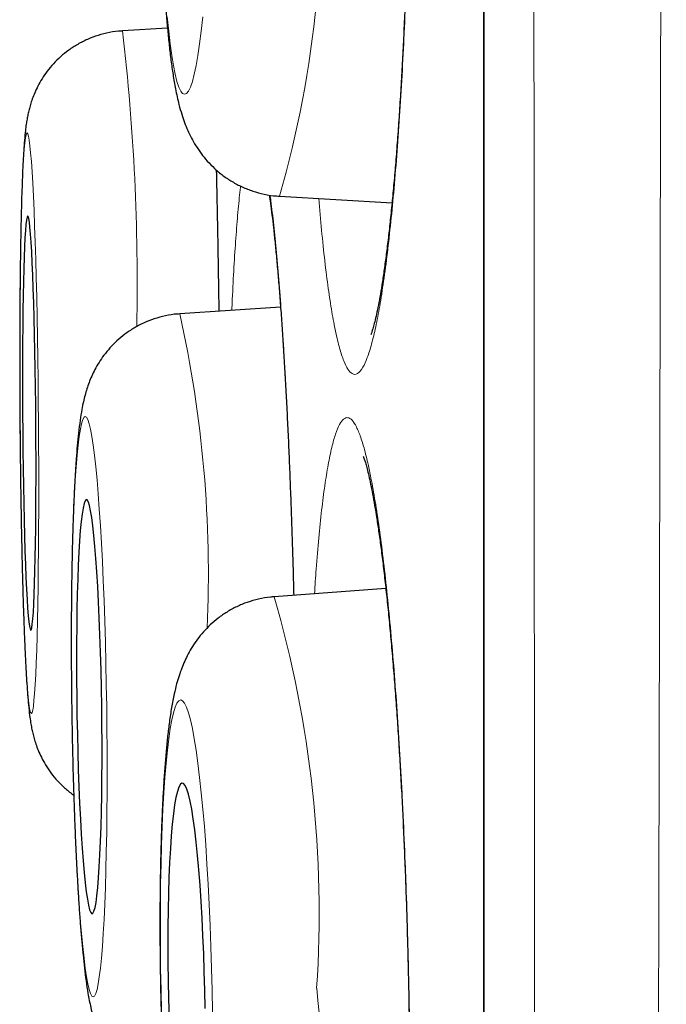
# Model space of a CAD drawing. Header units: millimetres. Extents: x 8 to 961, y 12 to 932.
# Tile 19 of 187: x 251.02 to 252.93, y 911.55 to 914.46. Entities that reach past the tile are written whole.
import ezdxf

# ---------------------------------------------------------------- set-up
doc = ezdxf.new("R2010")
doc.units = ezdxf.units.MM

msp = doc.modelspace()

# ---------------------------------------------------------------- linework, layer by layer
at = {"color": 8, "linetype": 'Continuous', "lineweight": 0}
msp.add_line((252.3899, 930.9136), (252.3899, 897.518), dxfattribs=at)
at = {"color": 7, "linetype": 'Continuous', "lineweight": 30}
for p, q in [((252.3875, 930.8833), (252.3875, 897.5484)), ((251.4533, 914.4348), (251.3201, 914.4268)), ((251.7844, 913.9377), (252.1174, 913.918)), ((251.7878, 913.6093), (251.4896, 913.5896)), ((252.0991, 912.7765), (251.7689, 912.7525))]:
    msp.add_line(p, q, dxfattribs=at)
at = {"color": 8, "linetype": 'Continuous', "lineweight": 0, "flags": 128}
for points in [[(251.4528, 914.4685), (251.4569, 914.4266), (251.4613, 914.3885), (251.466, 914.3543), (251.4709, 914.3243), (251.476, 914.2986), (251.4813, 914.2774), (251.4868, 914.2608), (251.4924, 914.2488), (251.498, 914.2416), (251.5038, 914.2392), (251.5096, 914.2416), (251.5154, 914.2488), (251.5211, 914.2608), (251.5268, 914.2774), (251.5324, 914.2986), (251.5379, 914.3243), (251.5432, 914.3543), (251.5483, 914.3885), (251.5532, 914.4266), (251.5578, 914.4685)], [(251.0718, 913.2662), (251.0712, 913.3304), (251.0706, 913.3942), (251.0697, 913.4573), (251.0687, 913.5194), (251.0676, 913.58), (251.0664, 913.6389), (251.065, 913.6957), (251.0635, 913.7501), (251.0619, 913.8017), (251.0602, 913.8504), (251.0585, 913.8958), (251.0566, 913.9377), (251.0547, 913.9759), (251.0527, 914.0101), (251.0507, 914.0401), (251.0486, 914.0658), (251.0465, 914.087), (251.0444, 914.1036), (251.0423, 914.1156), (251.0402, 914.1227), (251.0382, 914.1251), (251.0361, 914.1227), (251.0342, 914.1156), (251.0322, 914.1036), (251.0304, 914.087), (251.0286, 914.0658), (251.0269, 914.0401), (251.0253, 914.0101), (251.0238, 913.9759), (251.0225, 913.9377), (251.0212, 913.8958), (251.0201, 913.8504), (251.0191, 913.8017), (251.0183, 913.7501), (251.0176, 913.6957), (251.017, 913.6389), (251.0167, 913.58), (251.0164, 913.5194), (251.0163, 913.4573), (251.0164, 913.3942), (251.0167, 913.3304), (251.017, 913.2662), (251.0176, 913.202), (251.0183, 913.1382), (251.0191, 913.0751), (251.0201, 913.013), (251.0212, 912.9524), (251.0225, 912.8935), (251.0238, 912.8367), (251.0253, 912.7823), (251.0269, 912.7306), (251.0286, 912.682), (251.0304, 912.6365), (251.0322, 912.5946), (251.0342, 912.5565), (251.0361, 912.5223), (251.0382, 912.4923), (251.0402, 912.4666), (251.0423, 912.4454), (251.0444, 912.4288), (251.0465, 912.4168), (251.0486, 912.4096), (251.0507, 912.4072), (251.0527, 912.4096), (251.0547, 912.4168), (251.0566, 912.4288), (251.0584, 912.4454), (251.0602, 912.4666), (251.0619, 912.4923), (251.0635, 912.5223), (251.065, 912.5565), (251.0664, 912.5946), (251.0676, 912.6365), (251.0687, 912.682), (251.0697, 912.7306), (251.0705, 912.7823), (251.0712, 912.8367), (251.0718, 912.8935), (251.0722, 912.9524), (251.0724, 913.013), (251.0725, 913.0751), (251.0724, 913.1382), (251.0722, 913.202), (251.0718, 913.2662)], [(251.2735, 912.4272), (251.2724, 912.4914), (251.2711, 912.5552), (251.2696, 912.6183), (251.2677, 912.6804), (251.2656, 912.741), (251.2633, 912.7999), (251.2607, 912.8567), (251.2579, 912.9111), (251.2549, 912.9627), (251.2517, 913.0114), (251.2484, 913.0568), (251.2449, 913.0987), (251.2413, 913.1369), (251.2376, 913.171), (251.2337, 913.2011), (251.2299, 913.2267), (251.2259, 913.248), (251.222, 913.2646), (251.218, 913.2765), (251.2141, 913.2837), (251.2102, 913.2861), (251.2064, 913.2837), (251.2027, 913.2765), (251.1991, 913.2646), (251.1956, 913.248), (251.1922, 913.2267), (251.1891, 913.2011), (251.1861, 913.171), (251.1833, 913.1369), (251.1807, 913.0987), (251.1783, 913.0568), (251.1762, 913.0114), (251.1744, 912.9627), (251.1728, 912.9111), (251.1715, 912.8567), (251.1705, 912.7999), (251.1697, 912.741), (251.1693, 912.6804), (251.1692, 912.6183), (251.1693, 912.5552), (251.1697, 912.4914), (251.1705, 912.4272), (251.1715, 912.363), (251.1728, 912.2992), (251.1744, 912.2361), (251.1762, 912.1741), (251.1783, 912.1134), (251.1807, 912.0546), (251.1832, 911.9978), (251.186, 911.9434), (251.189, 911.8917), (251.1922, 911.843), (251.1955, 911.7976), (251.199, 911.7557), (251.2027, 911.7176), (251.2064, 911.6834), (251.2102, 911.6534), (251.2141, 911.6277), (251.218, 911.6065), (251.2219, 911.5899), (251.2259, 911.5779), (251.2298, 911.5707), (251.2337, 911.5683), (251.2375, 911.5707), (251.2412, 911.5779), (251.2449, 911.5899), (251.2484, 911.6065), (251.2517, 911.6277), (251.2549, 911.6534), (251.2579, 911.6834), (251.2607, 911.7176), (251.2632, 911.7557), (251.2656, 911.7976), (251.2677, 911.843), (251.2695, 911.8917), (251.2711, 911.9434), (251.2724, 911.9978), (251.2735, 912.0546), (251.2742, 912.1134), (251.2746, 912.1741), (251.2748, 912.2361), (251.2746, 912.2992), (251.2742, 912.363), (251.2735, 912.4272)], [(251.585, 911.5885), (251.5835, 911.6526), (251.5816, 911.7165), (251.5793, 911.7796), (251.5766, 911.8416), (251.5736, 911.9022), (251.5701, 911.9611), (251.5663, 912.0179), (251.5623, 912.0722), (251.5579, 912.1239), (251.5532, 912.1726), (251.5483, 912.218), (251.5432, 912.2599), (251.5379, 912.298), (251.5324, 912.3322), (251.5268, 912.3622), (251.5212, 912.3879), (251.5154, 912.4091), (251.5096, 912.4257), (251.5038, 912.4377), (251.4981, 912.4449), (251.4924, 912.4473), (251.4868, 912.4449), (251.4813, 912.4377), (251.476, 912.4257), (251.4709, 912.4091), (251.466, 912.3879), (251.4614, 912.3622), (251.457, 912.3322), (251.4529, 912.298), (251.4491, 912.2599), (251.4456, 912.218), (251.4426, 912.1726), (251.4399, 912.1239), (251.4375, 912.0722), (251.4356, 912.0179), (251.4341, 911.9611), (251.433, 911.9022), (251.4324, 911.8416), (251.4322, 911.7796), (251.4324, 911.7165), (251.433, 911.6526), (251.4341, 911.5885), (251.4356, 911.5243)], [(251.5861, 911.5243), (251.585, 911.5885)]]:
    msp.add_lwpolyline(points, dxfattribs=at)
at = {"color": 7, "linetype": 'Continuous', "lineweight": 30, "flags": 128}
for points in [[(251.0639, 913.2662), (251.0635, 913.3204), (251.0629, 913.3741), (251.0621, 913.427), (251.0612, 913.4787), (251.0602, 913.5286), (251.059, 913.5766), (251.0577, 913.6221), (251.0564, 913.6648), (251.0549, 913.7044), (251.0533, 913.7405), (251.0517, 913.773), (251.05, 913.8015), (251.0483, 913.8258), (251.0466, 913.8457), (251.0448, 913.8611), (251.043, 913.8718), (251.0413, 913.8778), (251.0395, 913.879), (251.0378, 913.8754), (251.0362, 913.867), (251.0346, 913.8539), (251.0331, 913.8363), (251.0317, 913.8141), (251.0304, 913.7877), (251.0292, 913.7572), (251.0281, 913.7229), (251.0271, 913.685), (251.0263, 913.6438), (251.0256, 913.5996), (251.0251, 913.5529), (251.0247, 913.5039), (251.0245, 913.453), (251.0244, 913.4007), (251.0245, 913.3473), (251.0247, 913.2933), (251.0251, 913.2391), (251.0256, 913.1851), (251.0263, 913.1317), (251.0272, 913.0794), (251.0281, 913.0285), (251.0292, 912.9795), (251.0305, 912.9327), (251.0318, 912.8886), (251.0332, 912.8474), (251.0347, 912.8095), (251.0363, 912.7751), (251.0379, 912.7447), (251.0396, 912.7182), (251.0414, 912.6961), (251.0431, 912.6784), (251.0449, 912.6654), (251.0467, 912.657), (251.0484, 912.6534), (251.0502, 912.6546), (251.0518, 912.6606), (251.0534, 912.6713), (251.055, 912.6867), (251.0565, 912.7066), (251.0578, 912.7309), (251.0591, 912.7594), (251.0602, 912.7919), (251.0613, 912.828), (251.0622, 912.8676), (251.0629, 912.9103), (251.0635, 912.9558), (251.064, 913.0037), (251.0643, 913.0537), (251.0644, 913.1054), (251.0644, 913.1583), (251.0643, 913.212), (251.0639, 913.2662)], [(251.2587, 912.4272), (251.2578, 912.4814), (251.2567, 912.5351), (251.2552, 912.588), (251.2535, 912.6397), (251.2516, 912.6896), (251.2494, 912.7376), (251.247, 912.7831), (251.2444, 912.8258), (251.2417, 912.8654), (251.2388, 912.9015), (251.2357, 912.934), (251.2326, 912.9625), (251.2293, 912.9867), (251.226, 913.0067), (251.2227, 913.022), (251.2194, 913.0328), (251.2161, 913.0388), (251.2128, 913.04), (251.2096, 913.0364), (251.2065, 913.028), (251.2035, 913.0149), (251.2007, 912.9973), (251.198, 912.9751), (251.1955, 912.9487), (251.1933, 912.9182), (251.1912, 912.8839), (251.1894, 912.846), (251.1879, 912.8048), (251.1866, 912.7606), (251.1856, 912.7139), (251.1849, 912.6649), (251.1844, 912.614), (251.1843, 912.5617), (251.1844, 912.5083), (251.1849, 912.4543), (251.1856, 912.4001), (251.1867, 912.3461), (251.188, 912.2927), (251.1895, 912.2404), (251.1913, 912.1896), (251.1934, 912.1406), (251.1957, 912.0938), (251.1982, 912.0497), (251.2009, 912.0085), (251.2037, 911.9705), (251.2067, 911.9362), (251.2098, 911.9057), (251.213, 911.8793), (251.2163, 911.8572), (251.2196, 911.8395), (251.2229, 911.8264), (251.2262, 911.8181), (251.2295, 911.8145), (251.2328, 911.8157), (251.2359, 911.8217), (251.2389, 911.8324), (251.2419, 911.8478), (251.2446, 911.8677), (251.2472, 911.892), (251.2496, 911.9205), (251.2517, 911.9529), (251.2536, 911.9891), (251.2553, 912.0287), (251.2567, 912.0714), (251.2579, 912.1169), (251.2588, 912.1648), (251.2593, 912.2148), (251.2596, 912.2664), (251.2596, 912.3193), (251.2593, 912.3731), (251.2587, 912.4272)], [(251.5634, 911.5885), (251.5621, 911.6426), (251.5604, 911.6964), (251.5583, 911.7493), (251.5558, 911.8009), (251.553, 911.8509), (251.5498, 911.8988), (251.5463, 911.9443), (251.5425, 911.987), (251.5385, 912.0266), (251.5342, 912.0627), (251.5297, 912.0952), (251.5251, 912.1236), (251.5204, 912.1479), (251.5155, 912.1678), (251.5107, 912.1832), (251.5058, 912.1939), (251.5009, 912.1999), (251.4961, 912.2011), (251.4914, 912.1975), (251.4869, 912.1892), (251.4825, 912.1761), (251.4784, 912.1584), (251.4745, 912.1363), (251.4708, 912.1099), (251.4675, 912.0794), (251.4645, 912.0451), (251.4619, 912.0072), (251.4596, 911.966), (251.4577, 911.9218), (251.4562, 911.8751), (251.4552, 911.8261), (251.4545, 911.7753), (251.4543, 911.7229), (251.4546, 911.6696), (251.4552, 911.6156), (251.4563, 911.5614), (251.4578, 911.5074)], [(251.5643, 911.5343), (251.5634, 911.5885)]]:
    msp.add_lwpolyline(points, dxfattribs=at)
at = {"color": 8, "linetype": 'Continuous', "lineweight": 0}
for centre, radius, start, end in [((248.7312, 914.8188), 3.1777, 343.9038, 5.0097), ((245.0206, 913.6844), 6.343, 358.80556, 6.72172), ((248.0135, 912.8181), 3.5608, 357.4533, 12.5128), ((248.5502, 911.8175), 3.3517, 356.1792, 16.1977), ((248.6838, 911.2312), 3.2312, 345.7505, 6.4504)]:
    msp.add_arc(centre, radius, start, end, dxfattribs=at)
for points, knots in [([(252.9284, 932.0511), (252.9284, 932.0497), (252.9284, 932.047), (252.9284, 932.0244), (252.9283, 931.9885), (252.9283, 931.9404), (252.9283, 931.8829), (252.9283, 931.8182), (252.9283, 931.7431), (252.9283, 931.6575), (252.9284, 931.5615), (252.9284, 931.4624), (252.9285, 931.3624), (252.9285, 931.2636), (252.9286, 931.1583), (252.9286, 931.0309), (252.9286, 930.878), (252.9286, 930.7045), (252.9286, 930.5292), (252.9286, 930.3539), (252.9285, 930.1695), (252.9285, 929.9636), (252.9284, 929.7345), (252.9283, 929.4799), (252.9282, 929.2128), (252.9282, 928.9657), (252.9281, 928.7432), (252.9281, 928.5489), (252.928, 928.3496), (252.9279, 928.112), (252.9278, 927.8333), (252.9277, 927.5099), (252.9276, 927.1755), (252.9274, 926.8303), (252.9271, 926.4744), (252.9268, 926.1097), (252.9265, 925.7364), (252.9262, 925.3735), (252.9259, 925.0218), (252.9256, 924.6828), (252.9253, 924.3377), (252.925, 923.9644), (252.9246, 923.5619), (252.9242, 923.1288), (252.9238, 922.6881), (252.9235, 922.2916), (252.9231, 921.9425), (252.9228, 921.6427), (252.9225, 921.3402), (252.922, 920.9849), (252.9215, 920.5752), (252.9209, 920.1323), (252.9203, 919.7081), (252.9197, 919.3032), (252.9191, 918.8952), (252.9185, 918.458), (252.9178, 917.9916), (252.917, 917.4952), (252.9163, 916.9957), (252.9156, 916.5511), (252.915, 916.163), (252.9144, 915.832), (252.9139, 915.5003), (252.9133, 915.1374), (252.9126, 914.7434), (252.9118, 914.3184), (252.9109, 913.8926), (252.9101, 913.4662), (252.9092, 913.0395), (252.9082, 912.5813), (252.9071, 912.0922), (252.9059, 911.5723), (252.9047, 911.054), (252.9036, 910.5952), (252.9027, 910.196), (252.9018, 909.8553), (252.901, 909.5161), (252.9, 909.1561), (252.899, 908.7763), (252.8979, 908.3772), (252.8968, 907.9806), (252.8956, 907.5867), (252.8943, 907.1958), (252.893, 906.7926), (252.8915, 906.3778), (252.89, 905.952), (252.8884, 905.5316), (252.8868, 905.1359), (252.8853, 904.7646), (252.8839, 904.4167), (252.8824, 904.0737), (252.881, 903.733), (252.8794, 903.3952), (252.8779, 903.0606), (252.8763, 902.7315), (252.8747, 902.4081), (252.873, 902.0906), (252.8712, 901.7668), (252.8693, 901.4377), (252.8672, 901.1046), (252.8651, 900.7803), (252.8631, 900.4796), (252.8611, 900.2015), (252.8592, 899.9445), (252.8573, 899.6947), (252.8554, 899.4502), (252.8535, 899.2114), (252.8515, 898.9786), (252.8495, 898.7538), (252.8476, 898.537), (252.8456, 898.3284), (252.8436, 898.1203), (252.8414, 897.9139), (252.8393, 897.7109), (252.8371, 897.5194), (252.835, 897.3478), (252.8331, 897.1948), (252.8313, 897.0584), (252.8296, 896.931), (252.8278, 896.8041), (252.826, 896.6803), (252.8245, 896.5741), (252.8232, 896.4892), (252.8222, 896.4218), (252.8213, 896.3613), (252.8205, 896.3077), (252.8198, 896.2611), (252.8192, 896.2217), (252.8187, 896.1894), (252.8182, 896.161), (252.8179, 896.1396), (252.8179, 896.1366), (252.8179, 896.1351)], [0, 0, 0, 0, 0.008983, 0.017965, 0.026977, 0.035989, 0.04367, 0.051352, 0.059033, 0.066754, 0.074477, 0.082198, 0.088375, 0.094551, 0.100737, 0.106923, 0.115687, 0.124457, 0.13195, 0.139443, 0.146953, 0.154463, 0.16341, 0.172358, 0.181334, 0.19031, 0.19619, 0.202071, 0.207959, 0.213848, 0.222617, 0.231387, 0.240156, 0.248986, 0.257817, 0.266647, 0.275427, 0.284214, 0.291721, 0.299227, 0.30675, 0.314273, 0.323235, 0.332197, 0.341187, 0.350177, 0.356067, 0.361957, 0.367856, 0.373754, 0.382565, 0.391383, 0.398917, 0.40645, 0.414001, 0.421551, 0.430547, 0.439543, 0.448567, 0.457591, 0.463503, 0.469416, 0.475336, 0.481257, 0.488812, 0.496367, 0.503922, 0.511516, 0.51911, 0.526704, 0.536011, 0.545319, 0.554658, 0.563996, 0.570214, 0.576431, 0.582657, 0.588884, 0.596341, 0.603799, 0.611256, 0.61875, 0.626246, 0.63374, 0.642175, 0.650611, 0.65907, 0.667528, 0.674818, 0.682107, 0.68941, 0.696714, 0.704186, 0.711659, 0.719131, 0.72664, 0.734149, 0.741658, 0.750109, 0.758559, 0.767034, 0.775508, 0.78281, 0.790113, 0.79743, 0.804747, 0.812252, 0.819758, 0.827262, 0.834804, 0.842347, 0.849889, 0.858378, 0.866867, 0.875381, 0.883894, 0.891232, 0.89857, 0.905924, 0.913277, 0.922237, 0.931203, 0.937495, 0.943787, 0.950089, 0.956392, 0.96273, 0.969069, 0.975419, 0.981768, 0.99088, 1, 1, 1, 1]), ([(252.5703, 896.3826), (252.5703, 896.3839), (252.5703, 896.3865), (252.5701, 896.4076), (252.5698, 896.4411), (252.5694, 896.4882), (252.569, 896.5487), (252.5685, 896.6227), (252.5679, 896.7103), (252.5672, 896.8112), (252.5666, 896.9251), (252.5658, 897.0553), (252.565, 897.203), (252.5642, 897.3615), (252.5635, 897.5245), (252.5627, 897.6898), (252.5619, 897.8657), (252.561, 898.0596), (252.5601, 898.273), (252.5592, 898.5071), (252.5583, 898.7622), (252.5573, 899.0396), (252.5563, 899.3406), (252.5554, 899.6493), (252.5546, 899.9644), (252.5538, 900.2695), (252.5531, 900.5694), (252.5525, 900.8622), (252.5518, 901.1634), (252.5512, 901.4853), (252.5505, 901.8289), (252.5498, 902.1953), (252.549, 902.5841), (252.5483, 902.9962), (252.5476, 903.4323), (252.5469, 903.8698), (252.5462, 904.3075), (252.5457, 904.7239), (252.5452, 905.1263), (252.5447, 905.5134), (252.5443, 905.906), (252.5439, 906.3198), (252.5434, 906.7555), (252.5429, 907.2133), (252.5424, 907.6927), (252.5419, 908.1939), (252.5414, 908.7169), (252.5409, 909.2348), (252.5404, 909.7464), (252.54, 910.2274), (252.5396, 910.6873), (252.5393, 911.1254), (252.539, 911.5654), (252.5387, 912.0249), (252.5384, 912.5037), (252.5381, 913.0018), (252.5378, 913.518), (252.5375, 914.052), (252.5371, 914.6033), (252.5368, 915.1196), (252.5365, 915.6007), (252.5362, 916.0465), (252.536, 916.5067), (252.5357, 916.9809), (252.5355, 917.4687), (252.5353, 917.954), (252.5351, 918.4362), (252.5349, 918.9284), (252.5347, 919.4301), (252.5346, 919.9404), (252.5344, 920.4454), (252.5343, 920.9163), (252.5341, 921.3539), (252.5339, 921.759), (252.5337, 922.1734), (252.5336, 922.5962), (252.5334, 923.0264), (252.5332, 923.4498), (252.5331, 923.8659), (252.533, 924.286), (252.5329, 924.7088), (252.5328, 925.1335), (252.5328, 925.5481), (252.5327, 925.94), (252.5327, 926.31), (252.5326, 926.6589), (252.5325, 926.999), (252.5324, 927.3299), (252.5324, 927.6515), (252.5323, 927.9531), (252.5322, 928.2358), (252.5322, 928.5004), (252.5321, 928.7649), (252.5321, 929.028), (252.5321, 929.2883), (252.5321, 929.5369), (252.5321, 929.7736), (252.5322, 930.0044), (252.5322, 930.2278), (252.5322, 930.4424), (252.5322, 930.642), (252.5322, 930.8162), (252.5322, 930.9675), (252.5321, 931.0987), (252.5321, 931.2234), (252.5321, 931.34), (252.5321, 931.4472), (252.5321, 931.541), (252.5321, 931.6214), (252.5322, 931.69), (252.5322, 931.7455), (252.5323, 931.786), (252.5323, 931.8115), (252.5323, 931.8147), (252.5323, 931.8163)], [0, 0, 0, 0, 0.008609, 0.017224, 0.02584, 0.034454, 0.043064, 0.051779, 0.0605, 0.069222, 0.077942, 0.086657, 0.096081, 0.105505, 0.113593, 0.121685, 0.129776, 0.137864, 0.146939, 0.156016, 0.165091, 0.175106, 0.185124, 0.195139, 0.204526, 0.213913, 0.221968, 0.230025, 0.238083, 0.246138, 0.255171, 0.264206, 0.273239, 0.283204, 0.293172, 0.303137, 0.312508, 0.321878, 0.329919, 0.337962, 0.346005, 0.354046, 0.363063, 0.372083, 0.3811, 0.391049, 0.400999, 0.410948, 0.420303, 0.429658, 0.437685, 0.445715, 0.453745, 0.461773, 0.470775, 0.479779, 0.488781, 0.498713, 0.508647, 0.518578, 0.526646, 0.534715, 0.542782, 0.551702, 0.560626, 0.569553, 0.578477, 0.587397, 0.597072, 0.606751, 0.61643, 0.626105, 0.634144, 0.642184, 0.650223, 0.659111, 0.668005, 0.676899, 0.685793, 0.694681, 0.704321, 0.713966, 0.723611, 0.733251, 0.742022, 0.750795, 0.759567, 0.7684, 0.777234, 0.786067, 0.794093, 0.802121, 0.810147, 0.81902, 0.827898, 0.836778, 0.845656, 0.854529, 0.864153, 0.873782, 0.883411, 0.893035, 0.90106, 0.909087, 0.917113, 0.925985, 0.934863, 0.943743, 0.952621, 0.961494, 0.971118, 0.980747, 0.990376, 1, 1, 1, 1]), ([(251.9715, 916.6526), (251.9755, 916.6693), (251.9836, 916.7027), (251.9962, 916.7392), (252.0091, 916.765), (252.022, 916.7785), (252.0348, 916.7801), (252.0474, 916.7699), (252.06, 916.7475), (252.0723, 916.7133), (252.0841, 916.6679), (252.0954, 916.6116), (252.1063, 916.5438), (252.1166, 916.4656), (252.126, 916.3784), (252.1347, 916.2823), (252.1427, 916.1767), (252.1498, 916.0633), (252.1559, 915.9442), (252.161, 915.8191), (252.1652, 915.6876), (252.1683, 915.5519), (252.1703, 915.4142), (252.1712, 915.2742), (252.1711, 915.1317), (252.1699, 914.9889), (252.1676, 914.8482), (252.1643, 914.7092), (252.1598, 914.5716), (252.1544, 914.4378), (252.1481, 914.3099), (252.1409, 914.1875), (252.1327, 914.0705), (252.1237, 913.9608), (252.114, 913.8602), (252.1037, 913.7682), (252.0927, 913.6848), (252.0811, 913.6116), (252.0692, 913.5497), (252.057, 913.4984), (252.0444, 913.4582), (252.0304, 913.4273), (252.0154, 913.4098), (252.0005, 913.4098), (251.9868, 913.4242), (251.9744, 913.4492), (251.9622, 913.4862), (251.9505, 913.5349), (251.9393, 913.5941), (251.9286, 913.6638), (251.9185, 913.7445), (251.9092, 913.8332), (251.9037, 913.899), (251.9011, 913.9308)], [0, 0, 0, 0, 0.01916, 0.03832, 0.058036, 0.077753, 0.096913, 0.116073, 0.135789, 0.155506, 0.174666, 0.193826, 0.213542, 0.233259, 0.252419, 0.271578, 0.291295, 0.311012, 0.330171, 0.349331, 0.369048, 0.388764, 0.407924, 0.427084, 0.446801, 0.466517, 0.485677, 0.504837, 0.524554, 0.54427, 0.56343, 0.58259, 0.602306, 0.622023, 0.641183, 0.660343, 0.680059, 0.699776, 0.718936, 0.738096, 0.757812, 0.777529, 0.801663, 0.826067, 0.845227, 0.864386, 0.884103, 0.90382, 0.922979, 0.942139, 0.961856, 0.981572, 1, 1, 1, 1]), ([(251.5978, 914.0155), (251.5981, 914.0002), (251.5995, 913.9429), (251.6015, 913.8383), (251.6037, 913.714), (251.6049, 913.6324), (251.6053, 913.5972)], [0, 0, 0, 0, 0.116697, 0.436998, 0.757299, 1, 1, 1, 1]), ([(251.6435, 913.5998), (251.644, 913.6106), (251.6459, 913.6563), (251.6498, 913.7286), (251.6554, 913.8157), (251.6616, 913.8912), (251.6664, 913.9419), (251.6693, 913.9639), (251.6697, 913.9677)], [0, 0, 0, 0, 0.068439, 0.290245, 0.511261, 0.732277, 0.954083, 1, 1, 1, 1]), ([(251.7567, 913.9412), (251.7575, 913.9355), (251.7612, 913.9097), (251.7676, 913.8531), (251.7757, 913.7721), (251.7835, 913.6809), (251.7909, 913.5808), (251.7979, 913.4725), (251.8045, 913.3569), (251.8105, 913.2348), (251.816, 913.107), (251.8209, 912.9742), (251.8246, 912.8571), (251.8265, 912.7836), (251.8271, 912.7567)], [0, 0, 0, 0, 0.026573, 0.118731, 0.21089, 0.30272, 0.39455, 0.486708, 0.578866, 0.670697, 0.762527, 0.854685, 0.946843, 1, 1, 1, 1]), ([(251.9285, 913.1431), (251.9321, 913.1609), (251.9391, 913.1964), (251.9504, 913.2355), (251.9621, 913.2638), (251.9742, 913.2802), (251.9867, 913.2843), (251.9994, 913.2766), (252.0122, 913.257), (252.025, 913.2258), (252.0379, 913.1827), (252.0505, 913.1284), (252.063, 913.0633), (252.0751, 912.988), (252.0869, 912.9025), (252.0981, 912.8077), (252.1088, 912.7045), (252.1189, 912.5935), (252.1282, 912.4753), (252.1368, 912.3508), (252.1445, 912.221), (252.1513, 912.0869), (252.1572, 911.9493), (252.1621, 911.809), (252.166, 911.6673), (252.1688, 911.5253), (252.1706, 911.3837), (252.1713, 911.2436), (252.1709, 911.1059), (252.1694, 910.9719), (252.1669, 910.8424), (252.1632, 910.7181), (252.1586, 910.6001), (252.153, 910.4892), (252.1464, 910.3863), (252.1389, 910.292), (252.1306, 910.2068), (252.1215, 910.1315), (252.1116, 910.067), (252.101, 910.0132), (252.0899, 909.9705), (252.0774, 909.9368), (252.0633, 909.9162), (252.0487, 909.9128), (252.0349, 909.9245), (252.0221, 909.9471), (252.0092, 909.9814), (251.9964, 910.027), (251.9838, 910.0841), (251.9714, 910.152), (251.9593, 910.2298), (251.9478, 910.318), (251.9397, 910.3859), (251.9356, 910.4265), (251.9351, 910.432)], [0, 0, 0, 0, 0.0193268, 0.0387226, 0.0581184, 0.0774452, 0.096772, 0.1161678, 0.1355637, 0.1548904, 0.1742172, 0.193613, 0.2130089, 0.2323356, 0.2516624, 0.2710583, 0.2904541, 0.3097809, 0.3291076, 0.3485035, 0.3678993, 0.3872261, 0.4065528, 0.4259487, 0.4453445, 0.4646713, 0.483998, 0.5033939, 0.5227897, 0.5421165, 0.5614432, 0.5808391, 0.6002349, 0.6195617, 0.6388884, 0.6582843, 0.6776801, 0.6970069, 0.7163336, 0.7357295, 0.7551253, 0.7744521, 0.7986245, 0.8227969, 0.8421237, 0.8615196, 0.8809154, 0.9002422, 0.9195689, 0.9389648, 0.9583606, 0.9776874, 0.9970141, 1, 1, 1, 1]), ([(251.8881, 912.7612), (251.8897, 912.7858), (251.8935, 912.8446), (251.9006, 912.9273), (251.9091, 913.01), (251.9184, 913.0833), (251.9252, 913.1232), (251.9285, 913.1431)], [0, 0, 0, 0, 0.153103, 0.36445, 0.576551, 0.788653, 1, 1, 1, 1])]:
    msp.add_open_spline(points, degree=3, knots=knots, dxfattribs=at)
at = {"color": 7, "linetype": 'Continuous', "lineweight": 30}
for points, knots in [([(252.076, 916.6611), (252.076, 916.6611), (252.0757, 916.6616), (252.0766, 916.6596), (252.0783, 916.6546), (252.0812, 916.6451), (252.0849, 916.6314), (252.0892, 916.613), (252.094, 916.59), (252.099, 916.5624), (252.1042, 916.5302), (252.1095, 916.4936), (252.1149, 916.4524), (252.1202, 916.4069), (252.1254, 916.3571), (252.1305, 916.3034), (252.1353, 916.246), (252.14, 916.1853), (252.1444, 916.1214), (252.1485, 916.0548), (252.1522, 915.9857), (252.1557, 915.9146), (252.1587, 915.8416), (252.1614, 915.7671), (252.1637, 915.6912), (252.1657, 915.6134), (252.1673, 915.5338), (252.1686, 915.4523), (252.1695, 915.3696), (252.17, 915.2861), (252.1701, 915.2021), (252.1698, 915.1182), (252.1692, 915.0344), (252.1682, 914.9507), (252.1668, 914.8674), (252.165, 914.7845), (252.1628, 914.7024), (252.1603, 914.6212), (252.1574, 914.5413), (252.1542, 914.4628), (252.1506, 914.3865), (252.1468, 914.3125), (252.1426, 914.2407), (252.1381, 914.1709), (252.1333, 914.1034), (252.1283, 914.0384), (252.123, 913.9762), (252.1174, 913.9169), (252.1117, 913.861), (252.1058, 913.8085), (252.0997, 913.7599), (252.0936, 913.7153), (252.0875, 913.6749), (252.0815, 913.6391), (252.0756, 913.608), (252.0701, 913.582), (252.065, 913.561), (252.0608, 913.5457), (252.0576, 913.5357), (252.0555, 913.53), (252.0552, 913.5293), (252.055, 913.5289)], [0, 0, 0, 0, 0.000056, 0.010575, 0.022181, 0.034896, 0.048668, 0.063377, 0.078862, 0.094989, 0.111181, 0.127978, 0.145256, 0.162925, 0.180905, 0.199127, 0.21753, 0.236055, 0.254651, 0.273271, 0.291859, 0.310379, 0.328801, 0.347099, 0.365265, 0.383406, 0.401908, 0.420501, 0.439151, 0.457825, 0.476477, 0.495074, 0.513581, 0.532091, 0.550677, 0.56926, 0.587846, 0.606439, 0.625047, 0.643671, 0.66226, 0.680537, 0.698871, 0.717263, 0.735701, 0.754168, 0.772642, 0.791092, 0.80949, 0.8278, 0.845984, 0.863995, 0.881778, 0.899267, 0.916379, 0.933007, 0.94899, 0.964426, 0.977362, 0.989303, 1, 1, 1, 1]), ([(251.8, 916.2543), (251.7948, 916.2542), (251.7777, 916.2538), (251.7495, 916.2488), (251.716, 916.2398), (251.6847, 916.2272), (251.6557, 916.2119), (251.6293, 916.1941), (251.6057, 916.1746), (251.585, 916.1539), (251.5671, 916.1325), (251.5519, 916.111), (251.539, 916.0896), (251.5281, 916.0682), (251.5186, 916.0466), (251.5101, 916.0237), (251.5019, 915.9978), (251.4933, 915.9651), (251.4852, 915.9269), (251.4778, 915.8843), (251.4714, 915.8405), (251.4657, 915.7947), (251.4604, 915.7459), (251.4558, 915.6958), (251.4515, 915.6439), (251.4477, 915.5903), (251.4443, 915.5348), (251.4413, 915.4777), (251.4386, 915.4191), (251.4364, 915.3592), (251.4345, 915.2983), (251.433, 915.2365), (251.4319, 915.1742), (251.4312, 915.1116), (251.4309, 915.0489), (251.431, 914.9865), (251.4315, 914.9245), (251.4324, 914.8633), (251.4336, 914.8032), (251.4353, 914.7442), (251.4374, 914.6868), (251.4399, 914.631), (251.4427, 914.5771), (251.446, 914.5253), (251.4497, 914.4755), (251.4538, 914.4279), (251.4584, 914.3825), (251.4636, 914.3388), (251.4696, 914.2962), (251.4771, 914.2529), (251.4854, 914.2149), (251.4946, 914.1821), (251.5032, 914.1567), (251.5126, 914.1332), (251.5236, 914.1102), (251.5366, 914.0873), (251.5522, 914.0643), (251.5707, 914.0415), (251.5922, 914.0195), (251.6168, 913.9989), (251.6442, 913.9804), (251.6739, 913.9648), (251.7056, 913.9522), (251.7398, 913.9432), (251.7663, 913.9384), (251.7816, 913.9382), (251.7844, 913.9381)], [0, 0, 0, 0, 0.004885, 0.016001, 0.026862, 0.037495, 0.047919, 0.058142, 0.06817, 0.078009, 0.087685, 0.097282, 0.106964, 0.116949, 0.12762, 0.139534, 0.153561, 0.171313, 0.196388, 0.219051, 0.239972, 0.26203, 0.282962, 0.303249, 0.323141, 0.342769, 0.362214, 0.381528, 0.400745, 0.419892, 0.438986, 0.458043, 0.477074, 0.49609, 0.5151, 0.534111, 0.553131, 0.572169, 0.591235, 0.61034, 0.629499, 0.648729, 0.668055, 0.687509, 0.707138, 0.727008, 0.747228, 0.767978, 0.789589, 0.812766, 0.839373, 0.85562, 0.868873, 0.880605, 0.891361, 0.901641, 0.911802, 0.921996, 0.932337, 0.942835, 0.953448, 0.96413, 0.974851, 0.985591, 0.997453, 1, 1, 1, 1]), ([(251.3201, 914.4266), (251.319, 914.4266), (251.3061, 914.4265), (251.282, 914.4225), (251.2484, 914.4144), (251.2169, 914.4025), (251.1877, 914.3878), (251.161, 914.3705), (251.137, 914.3511), (251.1158, 914.3301), (251.0975, 914.3082), (251.0823, 914.286), (251.07, 914.2643), (251.0604, 914.244), (251.0531, 914.2255), (251.0477, 914.2087), (251.0435, 914.1934), (251.0402, 914.179), (251.0375, 914.1647), (251.0351, 914.149), (251.0326, 914.1287), (251.0302, 914.104), (251.0281, 914.0741), (251.0262, 914.0413), (251.0245, 914.0055), (251.023, 913.9662), (251.0216, 913.9245), (251.0205, 913.8803), (251.0194, 913.8334), (251.0185, 913.7842), (251.0178, 913.7326), (251.0172, 913.6789), (251.0167, 913.6234), (251.0164, 913.5661), (251.0162, 913.5075), (251.0162, 913.4478), (251.0163, 913.3872), (251.0165, 913.3261), (251.0169, 913.2646), (251.0174, 913.2032), (251.0181, 913.1421), (251.0188, 913.0816), (251.0198, 913.022), (251.0208, 912.9635), (251.022, 912.9065), (251.0232, 912.8511), (251.0246, 912.7977), (251.0261, 912.7464), (251.0277, 912.6976), (251.0294, 912.6513), (251.0312, 912.6077), (251.0331, 912.567), (251.0351, 912.5291), (251.0373, 912.4941), (251.0396, 912.4616), (251.0422, 912.4307), (251.045, 912.4045), (251.0481, 912.3825), (251.0511, 912.3651), (251.0544, 912.3495), (251.0584, 912.3338), (251.0636, 912.3167), (251.0707, 912.2978), (251.0801, 912.2769), (251.0926, 912.2541), (251.1086, 912.2303), (251.1282, 912.2067), (251.1508, 912.1842), (251.168, 912.1713), (251.1766, 912.1648)], [0, 0, 0, 0, 0.000996, 0.012098, 0.022904, 0.033433, 0.043697, 0.053698, 0.06343, 0.072873, 0.081989, 0.090712, 0.098945, 0.106618, 0.113801, 0.120746, 0.127847, 0.135437, 0.144114, 0.154733, 0.168898, 0.191267, 0.213004, 0.23335, 0.254872, 0.275418, 0.295462, 0.315219, 0.334797, 0.354255, 0.37363, 0.392944, 0.412215, 0.431452, 0.450666, 0.469862, 0.489045, 0.508219, 0.527389, 0.546557, 0.565727, 0.5849, 0.60408, 0.623272, 0.642479, 0.661707, 0.680963, 0.700256, 0.719598, 0.739007, 0.758507, 0.778138, 0.797961, 0.818084, 0.838711, 0.860288, 0.884099, 0.900294, 0.911855, 0.920723, 0.928684, 0.936248, 0.943804, 0.951753, 0.960414, 0.969786, 0.979656, 0.989828, 1, 1, 1, 1]), ([(251.5976, 914.0158), (251.5977, 914.0117), (251.5983, 913.9829), (251.5995, 913.9275), (251.6011, 913.8498), (251.6025, 913.77), (251.6038, 913.6887), (251.6047, 913.6309), (251.6051, 913.6002), (251.6051, 913.5972)], [0, 0, 0, 0, 0.031725, 0.219664, 0.408522, 0.598229, 0.788697, 0.979808, 1, 1, 1, 1]), ([(251.7545, 913.9412), (251.7557, 913.9332), (251.7583, 913.9153), (251.7624, 913.8827), (251.7669, 913.8441), (251.7714, 913.8012), (251.7759, 913.7544), (251.7804, 913.7039), (251.7848, 913.65), (251.7891, 913.5926), (251.7933, 913.5318), (251.7973, 913.4681), (251.8012, 913.4015), (251.805, 913.3321), (251.8086, 913.2603), (251.812, 913.1866), (251.8151, 913.1112), (251.8181, 913.0343), (251.8209, 912.9556), (251.8234, 912.8751), (251.8253, 912.8087), (251.8263, 912.7689), (251.8266, 912.7567)], [0, 0, 0, 0, 0.039279, 0.088476, 0.13874, 0.189723, 0.241145, 0.29278, 0.344388, 0.396634, 0.449049, 0.501614, 0.55432, 0.607164, 0.660152, 0.713203, 0.765547, 0.817926, 0.870569, 0.923454, 0.97655, 1, 1, 1, 1]), ([(251.4896, 913.5892), (251.4871, 913.5891), (251.4728, 913.5888), (251.4473, 913.5842), (251.4139, 913.5754), (251.3826, 913.5629), (251.3536, 913.5477), (251.3272, 913.5299), (251.3036, 913.5102), (251.2829, 913.4893), (251.2652, 913.4676), (251.2505, 913.446), (251.2384, 913.425), (251.2287, 913.4048), (251.2209, 913.3856), (251.2145, 913.3669), (251.209, 913.3481), (251.2041, 913.3278), (251.1992, 913.3034), (251.1945, 913.2733), (251.1902, 913.2382), (251.1864, 913.2002), (251.1832, 913.1606), (251.1804, 913.1181), (251.1779, 913.0725), (251.1757, 913.0248), (251.1739, 912.975), (251.1723, 912.9231), (251.171, 912.8691), (251.17, 912.8134), (251.1692, 912.756), (251.1688, 912.6972), (251.1685, 912.6372), (251.1686, 912.5763), (251.169, 912.5147), (251.1696, 912.4528), (251.1704, 912.3907), (251.1716, 912.3289), (251.173, 912.2674), (251.1746, 912.2068), (251.1765, 912.1471), (251.1786, 912.0886), (251.1809, 912.0317), (251.1835, 911.9766), (251.1863, 911.9233), (251.1893, 911.8723), (251.1925, 911.8235), (251.1959, 911.7772), (251.1996, 911.7334), (251.2035, 911.6919), (251.2077, 911.6527), (251.2125, 911.6149), (251.2183, 911.5765), (251.2248, 911.543), (251.232, 911.5139), (251.2387, 911.4922), (251.2458, 911.4724), (251.2546, 911.4521), (251.2654, 911.4309), (251.2788, 911.4088), (251.2954, 911.3862), (251.3153, 911.3638), (251.3384, 911.3424), (251.3646, 911.3228), (251.3933, 911.306), (251.4203, 911.2934), (251.4381, 911.2881), (251.4451, 911.2859)], [0, 0, 0, 0, 0.002327, 0.013409, 0.024212, 0.034756, 0.045055, 0.055113, 0.064922, 0.074465, 0.083709, 0.092631, 0.101266, 0.109762, 0.11839, 0.127439, 0.137418, 0.149059, 0.163619, 0.183985, 0.207708, 0.22907, 0.249227, 0.270477, 0.290958, 0.310987, 0.330733, 0.35029, 0.369715, 0.389045, 0.408305, 0.427514, 0.446684, 0.465828, 0.484952, 0.504064, 0.52317, 0.542277, 0.561389, 0.580511, 0.59965, 0.618815, 0.638013, 0.657258, 0.676563, 0.69595, 0.715446, 0.735092, 0.754953, 0.775128, 0.795795, 0.817299, 0.840435, 0.86774, 0.883598, 0.894557, 0.904435, 0.913687, 0.922796, 0.931977, 0.94149, 0.951387, 0.961589, 0.97199, 0.98251, 0.993101, 1, 1, 1, 1]), ([(252.0324, 913.1672), (252.0324, 913.1673), (252.0322, 913.1678), (252.0332, 913.1654), (252.0353, 913.1598), (252.0386, 913.1497), (252.0427, 913.1353), (252.0475, 913.1162), (252.0528, 913.0927), (252.0585, 913.0645), (252.0645, 913.032), (252.0707, 912.9947), (252.0771, 912.9528), (252.0835, 912.9066), (252.09, 912.8563), (252.0964, 912.8021), (252.1027, 912.7443), (252.1089, 912.6832), (252.1148, 912.619), (252.1206, 912.5522), (252.1261, 912.483), (252.1313, 912.4118), (252.1362, 912.3388), (252.1407, 912.2644), (252.145, 912.1882), (252.149, 912.1101), (252.1527, 912.0299), (252.1561, 911.9482), (252.1591, 911.8653), (252.1618, 911.7818), (252.1641, 911.6979), (252.1661, 911.6141), (252.1676, 911.5302), (252.1688, 911.4465), (252.1696, 911.3631), (252.17, 911.2802), (252.1701, 911.1982), (252.1697, 911.1172), (252.169, 911.0373), (252.1679, 910.9593), (252.1664, 910.8834), (252.1646, 910.8098), (252.1624, 910.7381), (252.1598, 910.6684), (252.1569, 910.601), (252.1537, 910.5361), (252.1501, 910.4741), (252.1462, 910.4151), (252.1421, 910.3594), (252.1377, 910.3073), (252.133, 910.2591), (252.1283, 910.2149), (252.1234, 910.175), (252.1184, 910.1396), (252.1135, 910.1091), (252.1088, 910.0836), (252.1046, 910.0637), (252.101, 910.0492), (252.0983, 910.0396), (252.0964, 910.0339), (252.0961, 910.0333), (252.096, 910.033)], [0, 0, 0, 0, 0.001726, 0.012397, 0.024172, 0.037058, 0.050986, 0.065824, 0.081534, 0.0972, 0.113576, 0.130515, 0.147911, 0.165674, 0.183726, 0.201998, 0.220428, 0.238959, 0.257542, 0.276124, 0.294658, 0.313109, 0.331451, 0.349662, 0.367749, 0.386078, 0.40461, 0.423217, 0.441865, 0.460516, 0.479129, 0.497671, 0.516139, 0.534712, 0.553282, 0.571852, 0.590428, 0.609015, 0.627619, 0.646231, 0.664572, 0.682866, 0.701223, 0.719635, 0.738087, 0.756563, 0.775036, 0.793476, 0.811855, 0.830137, 0.848283, 0.866246, 0.883971, 0.901391, 0.918421, 0.934945, 0.950932, 0.964751, 0.977678, 0.989593, 1, 1, 1, 1]), ([(251.7689, 912.752), (251.7651, 912.7519), (251.7495, 912.7513), (251.7227, 912.746), (251.6893, 912.7366), (251.6581, 912.7236), (251.6292, 912.7078), (251.603, 912.6896), (251.5796, 912.6696), (251.5591, 912.6485), (251.5415, 912.6267), (251.5266, 912.6048), (251.5141, 912.5831), (251.5037, 912.5616), (251.4948, 912.54), (251.4869, 912.5174), (251.4796, 912.4924), (251.4721, 912.4615), (251.4652, 912.4249), (251.4589, 912.3836), (251.4538, 912.3413), (251.4494, 912.2974), (251.4455, 912.2509), (251.4421, 912.2014), (251.4392, 912.1502), (251.4367, 912.0972), (251.4347, 912.0423), (251.4332, 911.9858), (251.432, 911.9277), (251.4312, 911.8682), (251.4309, 911.8077), (251.4309, 911.7462), (251.4314, 911.6841), (251.4322, 911.6216), (251.4335, 911.5589), (251.4351, 911.4965), (251.4371, 911.4344), (251.4395, 911.373), (251.4422, 911.3125), (251.4453, 911.2532), (251.4488, 911.1954), (251.4526, 911.1391), (251.4567, 911.0847), (251.4611, 911.0323), (251.4659, 910.9821), (251.4711, 910.934), (251.4766, 910.888), (251.4826, 910.8441), (251.4893, 910.8016), (251.4971, 910.7594), (251.5057, 910.7209), (251.5148, 910.6877), (251.5238, 910.6606), (251.533, 910.6371), (251.5435, 910.6144), (251.5558, 910.592), (251.5703, 910.5695), (251.5876, 910.547), (251.6079, 910.525), (251.6313, 910.504), (251.6575, 910.4849), (251.6864, 910.4683), (251.7173, 910.4547), (251.7499, 910.4446), (251.7827, 910.4378), (251.8048, 910.4367), (251.8154, 910.4361)], [0, 0, 0, 0, 0.0035179, 0.0146418, 0.0255066, 0.0361385, 0.0465573, 0.056772, 0.0667866, 0.0766039, 0.0862425, 0.0957706, 0.1053463, 0.1151621, 0.1255741, 0.1370999, 0.1505314, 0.1672819, 0.1904735, 0.213711, 0.234905, 0.2549911, 0.2761388, 0.2965579, 0.3165246, 0.3361971, 0.3556677, 0.3749945, 0.3942166, 0.4133615, 0.4324494, 0.4514961, 0.4705141, 0.4895137, 0.5085043, 0.5274946, 0.5464903, 0.5655, 0.5845334, 0.6036011, 0.6227161, 0.6418948, 0.661158, 0.680534, 0.7000626, 0.7198015, 0.7398395, 0.7603218, 0.7815061, 0.8039087, 0.8287779, 0.8481428, 0.8621388, 0.8745273, 0.8856347, 0.8960261, 0.9061376, 0.9162263, 0.9264235, 0.9367958, 0.9473162, 0.9579348, 0.9686108, 0.9793164, 0.9900386, 1, 1, 1, 1])]:
    msp.add_open_spline(points, degree=3, knots=knots, dxfattribs=at)

doc.saveas('drawing.dxf')
